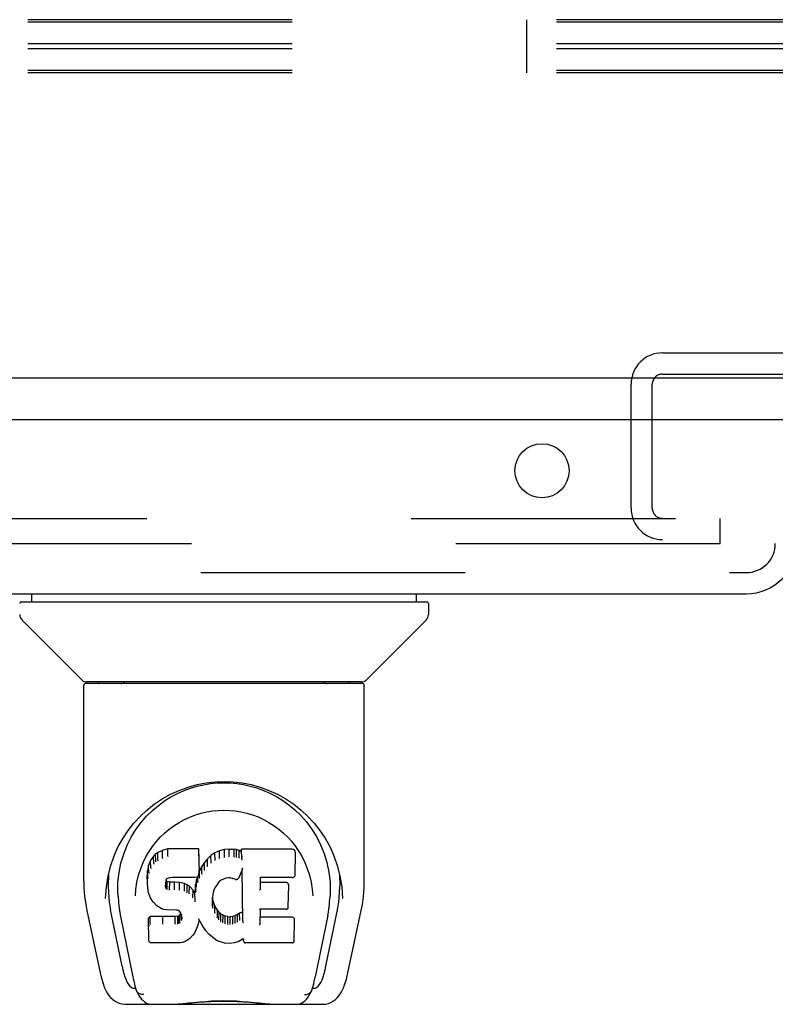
# Model space of a CAD drawing. Header units: inches. Extents: x 0 to 236, y 0 to 153.
# Tile 75 of 99: x 90.87 to 94.58, y 110.93 to 115.77. Entities that reach past the tile are written whole.
import ezdxf

# ---------------------------------------------------------------- set-up
doc = ezdxf.new("R2010")
doc.units = ezdxf.units.IN
doc.header["$LTSCALE"] = 12.986111
doc.header["$MEASUREMENT"] = 0
doc.linetypes.add('HIDDEN', pattern=[0.2, 0.1, -0.1])
doc.layers.get('0').update_dxf_attribs({"linetype": 'CONTINUOUS'})
doc.layers.add('DEFAULT_2', color=8, linetype='HIDDEN')
doc.layers.add('DOOR_3_ASSEMBLY', color=7, linetype='CONTINUOUS')

msp = doc.modelspace()

# ---------------------------------------------------------------- linework, layer by layer
at = {"color": 7, "linetype": 'Continuous'}
msp.add_line((174.8136, 114.0085), (56.9386, 114.0085), dxfattribs=at)
at = {"layer": 'DEFAULT_2', "color": 8, "linetype": 'HIDDEN'}
for p, q in [((136.3641, 115.7695), (56.9711, 115.7695)), ((136.3641, 115.7569), (56.9711, 115.7569)), ((93.3641, 115.5079), (93.3641, 115.7695)), ((136.3641, 115.6513), (56.9711, 115.6513)), ((136.3641, 115.6261), (56.9711, 115.6261)), ((136.3641, 115.5205), (56.9711, 115.5205)), ((136.3641, 115.5079), (56.9711, 115.5079)), ((94.0301, 114.1335), (97.2221, 114.1335)), ((94.0301, 114.0295), (97.2221, 114.0295)), ((93.8761, 113.371), (93.8761, 113.9795)), ((93.9801, 113.371), (93.9801, 113.9795)), ((59.0324, 113.321), (94.3136, 113.321)), ((94.3136, 113.196), (94.3136, 113.321)), ((94.3136, 113.196), (59.0324, 113.196))]:
    msp.add_line(p, q, dxfattribs=at)
for centre, radius, start, end in [((94.0301, 113.9795), 0.154, 90, 180), ((94.0301, 113.9795), 0.05, 90, 180), ((94.0301, 113.371), 0.154, 180, 270), ((94.0301, 113.371), 0.05, 180, 270)]:
    msp.add_arc(centre, radius, start, end, dxfattribs=at)
at = {"layer": 'DOOR_3_ASSEMBLY', "color": 3, "linetype": 'Continuous'}
for p, q in [((94.6686, 113.8045), (57.7711, 113.8045)), ((57.9976, 112.9505), (94.4421, 112.9505))]:
    msp.add_line(p, q, dxfattribs=at)
at = {"layer": 'DOOR_3_ASSEMBLY', "color": 8, "linetype": 'HIDDEN'}
msp.add_line((57.9976, 113.0545), (94.4421, 113.0545), dxfattribs=at)
at = {"layer": 'DOOR_3_ASSEMBLY', "color": 7, "linetype": 'Continuous'}
for p, q in [((90.9312, 112.9111), (90.9312, 112.9505)), ((92.821, 112.9111), (92.821, 112.9505)), ((90.8801, 112.9111), (92.8722, 112.9111)), ((92.8801, 112.9032), (92.8801, 112.8487)), ((91.1785, 112.526), (90.8837, 112.8208)), ((92.5738, 112.526), (92.8685, 112.8208)), ((92.5572, 112.5095), (91.195, 112.5095)), ((92.5529, 112.5174), (91.1994, 112.5174)), ((91.2613, 112.5174), (91.2591, 112.5134)), ((91.2591, 112.5135), (91.2591, 112.5135)), ((92.4931, 112.5134), (92.491, 112.5174)), ((92.4931, 112.5135), (92.4932, 112.5135)), ((91.1872, 111.5382), (91.1872, 112.5016)), ((92.5651, 111.5383), (92.5651, 112.5016)), ((91.4436, 111.7929), (91.4688, 111.8271)), ((91.5743, 111.6901), (91.5512, 111.6795)), ((91.6, 111.6983), (91.5743, 111.6901)), ((91.5745, 111.6534), (91.5743, 111.6901)), ((91.6001, 111.6615), (91.6, 111.6983)), ((91.7529, 111.6983), (91.6, 111.6983)), ((91.7524, 111.6634), (91.7529, 111.6983)), ((91.7542, 111.6435), (91.7529, 111.6983)), ((91.8541, 111.6891), (91.8316, 111.6791)), ((91.8777, 111.6945), (91.8541, 111.6891)), ((91.8543, 111.6524), (91.8541, 111.6891)), ((91.9012, 111.6968), (91.8777, 111.6945)), ((91.8778, 111.6577), (91.8777, 111.6945)), ((91.9012, 111.66), (91.9012, 111.6968)), ((91.9012, 111.6968), (91.9252, 111.6964)), ((91.9252, 111.6595), (91.9252, 111.6964)), ((91.9381, 111.6944), (91.9252, 111.6964)), ((91.9379, 111.6576), (91.9381, 111.6944)), ((91.951, 111.6902), (91.9381, 111.6944)), ((91.9507, 111.6535), (91.951, 111.6902)), ((91.963, 111.6822), (91.951, 111.6902)), ((91.9637, 111.6468), (91.9628, 111.6962)), ((92.2115, 111.6962), (91.9628, 111.6962)), ((92.2273, 111.7103), (92.2441, 111.6858)), ((91.5154, 111.6404), (91.5057, 111.6157)), ((91.5301, 111.6622), (91.5154, 111.6404)), ((91.5159, 111.6051), (91.5154, 111.6404)), ((91.5401, 111.6717), (91.5301, 111.6622)), ((91.5306, 111.6264), (91.5301, 111.6622)), ((91.5512, 111.6795), (91.5401, 111.6717)), ((91.5405, 111.6356), (91.5401, 111.6717)), ((91.5515, 111.643), (91.5512, 111.6795)), ((91.6002, 111.6615), (91.6004, 111.6601)), ((91.7536, 111.6092), (91.7542, 111.6435)), ((91.7948, 111.6484), (91.7797, 111.6307)), ((91.8119, 111.6648), (91.7948, 111.6484)), ((91.7953, 111.6125), (91.7948, 111.6484)), ((91.8316, 111.6791), (91.8119, 111.6648)), ((91.8123, 111.6287), (91.8119, 111.6648)), ((91.8319, 111.6427), (91.8316, 111.6791)), ((91.9013, 111.6586), (91.9012, 111.66)), ((91.925, 111.6582), (91.9252, 111.6595)), ((92.2257, 111.5712), (92.2276, 111.6798)), ((91.5006, 111.5907), (91.4992, 111.5658)), ((91.5057, 111.6157), (91.5006, 111.5907)), ((91.5012, 111.5562), (91.5006, 111.5907)), ((91.5063, 111.5809), (91.5057, 111.6157)), ((91.7552, 111.5907), (91.7519, 111.5822)), ((91.7536, 111.6092), (91.7522, 111.5849)), ((91.7663, 111.6114), (91.7552, 111.5907)), ((91.7558, 111.5555), (91.7552, 111.5907)), ((91.7797, 111.6307), (91.7663, 111.6114)), ((91.7669, 111.5759), (91.7663, 111.6114)), ((91.7801, 111.5949), (91.7797, 111.6307)), ((91.9646, 111.5962), (91.9486, 111.5564)), ((91.9689, 111.3437), (91.9645, 111.5961)), ((91.9649, 111.5971), (91.9648, 111.5968)), ((91.965, 111.5976), (91.9649, 111.5973)), ((91.9649, 111.5973), (91.9649, 111.5971)), ((91.9651, 111.5979), (91.965, 111.5976)), ((91.9653, 111.5989), (91.9651, 111.5982)), ((91.9651, 111.5982), (91.9651, 111.5979)), ((91.9655, 111.5999), (91.9653, 111.5989)), ((91.9658, 111.6014), (91.9655, 111.5999)), ((91.9661, 111.6028), (91.9658, 111.6014)), ((91.9663, 111.6043), (91.9661, 111.6028)), ((92.4327, 111.6162), (92.4457, 111.5652)), ((91.298, 111.5113), (91.3066, 111.5652)), ((91.3081, 111.5714), (91.3077, 111.5167)), ((91.4998, 111.5316), (91.4992, 111.5658)), ((91.5917, 111.5472), (91.5896, 111.5338)), ((91.5907, 111.5084), (91.5912, 111.5435)), ((91.5939, 111.5398), (91.5912, 111.5435)), ((91.5934, 111.5506), (91.5916, 111.5469)), ((91.5962, 111.5528), (91.5932, 111.5504)), ((91.5935, 111.5039), (91.5939, 111.5398)), ((91.5976, 111.5371), (91.5939, 111.5398)), ((91.6077, 111.5563), (91.5961, 111.5528)), ((91.6211, 111.5573), (91.6076, 111.5563)), ((91.621, 111.5579), (91.6211, 111.5573)), ((91.734, 111.5573), (91.6211, 111.5573)), ((91.734, 111.5573), (91.7339, 111.5579)), ((91.7459, 111.5584), (91.734, 111.5573)), ((91.7407, 111.5464), (91.7368, 111.5236)), ((91.7438, 111.5582), (91.7407, 111.5464)), ((91.7413, 111.5117), (91.7407, 111.5464)), ((91.7506, 111.5706), (91.7464, 111.5587)), ((91.7472, 111.5339), (91.7468, 111.5599)), ((91.7522, 111.5848), (91.7506, 111.5708)), ((91.7506, 111.5708), (91.7506, 111.5706)), ((91.7522, 111.5849), (91.7522, 111.5848)), ((91.8617, 111.5435), (91.8526, 111.5374)), ((91.8851, 111.5533), (91.8616, 111.5435)), ((91.896, 111.556), (91.8851, 111.5533)), ((91.907, 111.5559), (91.896, 111.556)), ((91.9185, 111.5532), (91.907, 111.5559)), ((91.9302, 111.5487), (91.9185, 111.5532)), ((92.0543, 111.5572), (92.0533, 111.4988)), ((92.2115, 111.5572), (92.0538, 111.5572)), ((92.4441, 111.5714), (92.4446, 111.5167)), ((91.2944, 111.4535), (91.298, 111.5113)), ((91.501, 111.5066), (91.4998, 111.5315)), ((91.4998, 111.5314), (91.4998, 111.5314)), ((91.501, 111.5066), (91.5011, 111.5064)), ((91.5056, 111.4819), (91.5011, 111.5065)), ((91.5896, 111.5339), (91.5888, 111.5197)), ((91.5892, 111.5136), (91.5895, 111.5319)), ((91.5973, 111.5007), (91.5976, 111.5371)), ((91.6091, 111.5338), (91.5976, 111.5371)), ((91.6088, 111.4956), (91.609, 111.497)), ((91.609, 111.497), (91.6091, 111.5338)), ((91.6321, 111.5346), (91.6091, 111.5338)), ((91.6321, 111.4977), (91.6321, 111.5346)), ((91.6571, 111.5333), (91.6321, 111.5346)), ((91.6321, 111.4964), (91.6321, 111.4977)), ((91.6568, 111.4951), (91.6571, 111.4964)), ((91.6571, 111.4964), (91.6571, 111.5333)), ((91.6822, 111.5277), (91.6571, 111.5333)), ((91.682, 111.491), (91.6822, 111.5277)), ((91.6948, 111.5221), (91.6822, 111.5277)), ((91.6944, 111.4855), (91.6948, 111.5221)), ((91.7058, 111.5142), (91.6948, 111.5221)), ((91.7054, 111.4779), (91.7058, 111.5142)), ((91.724, 111.496), (91.7058, 111.5142)), ((91.7235, 111.4603), (91.724, 111.496)), ((91.7332, 111.4815), (91.724, 111.496)), ((91.7368, 111.5236), (91.7332, 111.4815)), ((91.7374, 111.4891), (91.7368, 111.5236)), ((91.826, 111.4958), (91.8224, 111.4844)), ((91.8316, 111.5065), (91.826, 111.4956)), ((91.8455, 111.5287), (91.8315, 111.5064)), ((91.8528, 111.5375), (91.8455, 111.5286)), ((92.1806, 111.5336), (92.0539, 111.5336)), ((92.192, 111.4127), (92.1939, 111.5201)), ((92.3096, 111.4981), (92.3118, 111.4673)), ((91.2944, 111.4544), (91.2944, 111.4535)), ((91.3554, 111.4641), (91.3572, 111.4383)), ((91.4405, 111.4674), (91.4404, 111.4671)), ((91.5056, 111.4819), (91.5057, 111.4817)), ((91.5149, 111.4583), (91.5057, 111.4817)), ((91.5149, 111.4583), (91.515, 111.4581)), ((91.5288, 111.437), (91.515, 111.4581)), ((91.7336, 111.4452), (91.7332, 111.4815)), ((91.8189, 111.4589), (91.8178, 111.4327)), ((91.8187, 111.4203), (91.8193, 111.4548)), ((91.8225, 111.4846), (91.8189, 111.4588)), ((91.8193, 111.4548), (91.819, 111.4593)), ((91.822, 111.443), (91.8193, 111.4548)), ((91.8214, 111.4081), (91.822, 111.443)), ((91.8314, 111.419), (91.822, 111.443)), ((92.3118, 111.4671), (92.3118, 111.4673)), ((92.4578, 111.4535), (92.4578, 111.4544)), ((91.2023, 111.3946), (91.2674, 111.0892)), ((91.3756, 111.1212), (91.3191, 111.3981)), ((91.5288, 111.437), (91.5289, 111.4369)), ((91.5465, 111.4188), (91.5289, 111.4369)), ((91.5465, 111.4188), (91.5466, 111.4187)), ((91.5677, 111.4049), (91.5466, 111.4187)), ((91.5803, 111.4003), (91.5678, 111.4049)), ((91.5678, 111.4049), (91.5678, 111.4049)), ((91.5931, 111.3982), (91.5803, 111.4003)), ((91.6409, 111.3977), (91.5931, 111.3981)), ((91.6409, 111.3977), (91.641, 111.3983)), ((91.6474, 111.3971), (91.6409, 111.3977)), ((91.6527, 111.3953), (91.6474, 111.3971)), ((91.6573, 111.3918), (91.6526, 111.3954)), ((91.7351, 111.438), (91.7348, 111.439)), ((91.8308, 111.3837), (91.8314, 111.419)), ((91.8438, 111.3966), (91.8314, 111.419)), ((91.8433, 111.361), (91.8438, 111.3966)), ((91.8517, 111.3873), (91.8438, 111.3966)), ((92.0529, 111.4015), (92.0516, 111.3272)), ((92.1806, 111.4015), (92.0523, 111.4015)), ((92.3766, 111.1212), (92.4331, 111.3981)), ((92.4849, 111.0893), (92.55, 111.3946)), ((91.3658, 111.3737), (91.4278, 111.07)), ((91.5133, 111.3652), (91.5054, 111.3571)), ((91.5073, 111.2442), (91.5054, 111.3571)), ((91.5751, 111.3658), (91.5133, 111.3652)), ((91.5136, 111.3289), (91.5133, 111.3652)), ((91.6357, 111.3661), (91.5751, 111.3658)), ((91.5751, 111.3289), (91.5751, 111.3658)), ((91.6494, 111.3671), (91.6357, 111.3661)), ((91.6358, 111.3292), (91.6357, 111.3661)), ((91.6539, 111.3696), (91.6494, 111.3671)), ((91.6496, 111.3303), (91.6494, 111.3671)), ((91.6584, 111.374), (91.6539, 111.3696)), ((91.6542, 111.3334), (91.6539, 111.3696)), ((91.6613, 111.3871), (91.6572, 111.3919)), ((91.664, 111.3816), (91.6584, 111.374)), ((91.6589, 111.3379), (91.6584, 111.374)), ((91.6672, 111.3752), (91.6612, 111.3873)), ((91.6672, 111.3498), (91.6668, 111.3754)), ((91.6696, 111.3617), (91.6671, 111.3754)), ((91.6691, 111.3557), (91.6689, 111.3656)), ((91.7524, 111.3536), (91.7523, 111.3542)), ((91.7526, 111.353), (91.7524, 111.3536)), ((91.7527, 111.3525), (91.7526, 111.353)), ((91.7528, 111.352), (91.7527, 111.3525)), ((91.7529, 111.3516), (91.7528, 111.352)), ((91.7535, 111.3503), (91.7528, 111.3424)), ((91.7735, 111.3145), (91.7534, 111.3502)), ((91.8513, 111.3513), (91.8517, 111.3873)), ((91.8611, 111.3789), (91.8517, 111.3873)), ((91.8607, 111.3427), (91.8611, 111.3789)), ((91.8712, 111.372), (91.8611, 111.3789)), ((91.8709, 111.3356), (91.8712, 111.372)), ((91.8824, 111.3676), (91.8712, 111.372)), ((91.8822, 111.3309), (91.8824, 111.3676)), ((91.8946, 111.3654), (91.8824, 111.3676)), ((91.8945, 111.3286), (91.8946, 111.3654)), ((91.8946, 111.3654), (91.907, 111.3649)), ((91.919, 111.3667), (91.907, 111.3649)), ((91.907, 111.3281), (91.907, 111.3649)), ((91.931, 111.3706), (91.919, 111.3667)), ((91.9192, 111.3299), (91.919, 111.3667)), ((91.9423, 111.3758), (91.931, 111.3706)), ((91.9312, 111.3339), (91.931, 111.3706)), ((91.9527, 111.383), (91.9423, 111.3758)), ((91.9426, 111.3392), (91.9423, 111.3758)), ((91.9531, 111.3466), (91.9527, 111.383)), ((92.2122, 111.3621), (92.0522, 111.3621)), ((92.2207, 111.2452), (92.2225, 111.3515)), ((92.3858, 111.3707), (92.3244, 111.07)), ((91.5751, 111.3289), (91.5751, 111.3276)), ((91.6358, 111.3292), (91.6358, 111.3279)), ((91.7459, 111.3184), (91.7367, 111.2957)), ((91.7528, 111.3422), (91.7459, 111.3185)), ((91.7459, 111.3185), (91.7459, 111.3184)), ((91.7528, 111.3424), (91.7528, 111.3422)), ((91.7735, 111.3145), (91.7735, 111.3144)), ((91.7867, 111.2958), (91.7735, 111.3144)), ((91.8943, 111.3272), (91.8945, 111.3286)), ((91.9071, 111.3267), (91.907, 111.3281)), ((91.971, 111.3355), (91.9707, 111.3367)), ((91.7058, 111.2568), (91.6852, 111.2427)), ((91.7236, 111.274), (91.7059, 111.2569)), ((91.7059, 111.2569), (91.7059, 111.2568)), ((91.7237, 111.2741), (91.7236, 111.274)), ((91.7309, 111.2845), (91.7237, 111.2741)), ((91.731, 111.2846), (91.7309, 111.2845)), ((91.7367, 111.2956), (91.731, 111.2846)), ((91.7367, 111.2957), (91.7367, 111.2956)), ((91.7867, 111.2958), (91.7867, 111.2957)), ((91.8019, 111.2789), (91.7867, 111.2957)), ((91.8019, 111.2789), (91.802, 111.2789)), ((91.8189, 111.2638), (91.802, 111.2789)), ((91.8189, 111.2638), (91.819, 111.2638)), ((91.8372, 111.2499), (91.819, 111.2638)), ((91.8372, 111.2499), (91.8372, 111.2499)), ((91.8476, 111.2446), (91.8372, 111.2499)), ((91.9673, 111.2539), (91.9486, 111.2427)), ((91.973, 111.2539), (91.9672, 111.2539)), ((91.9726, 111.2452), (91.9724, 111.2539)), ((91.5145, 111.2369), (91.5076, 111.2436)), ((91.5145, 111.2368), (91.5147, 111.2368)), ((91.6605, 111.2368), (91.5147, 111.2368)), ((91.6731, 111.2384), (91.6605, 111.2368)), ((91.6851, 111.2427), (91.6731, 111.2384)), ((91.6852, 111.2427), (91.6851, 111.2427)), ((91.8476, 111.2446), (91.8476, 111.2445)), ((91.8586, 111.2408), (91.8476, 111.2445)), ((91.8808, 111.2352), (91.8586, 111.2408)), ((91.9035, 111.2326), (91.8808, 111.2352)), ((91.9265, 111.2358), (91.9035, 111.2326)), ((91.9035, 111.2332), (91.9035, 111.2326)), ((91.9485, 111.2427), (91.9265, 111.2358)), ((91.9485, 111.2427), (91.9486, 111.2427)), ((92.2122, 111.2368), (91.9811, 111.2368)), ((91.4346, 111.0135), (91.4415, 111.0135)), ((91.4415, 111.0135), (91.4442, 111.0049)), ((92.3081, 111.0049), (92.3107, 111.0135)), ((92.3107, 111.0135), (92.3177, 111.0135)), ((91.4454, 111.0016), (91.4442, 111.0049)), ((92.3068, 111.0016), (92.3081, 111.0049)), ((91.3914, 110.9347), (92.3609, 110.9347)), ((91.6056, 110.9347), (91.6294, 110.9353)), ((91.6537, 110.9347), (91.6518, 110.9366)), ((92.0986, 110.9347), (92.1005, 110.9366))]:
    msp.add_line(p, q, dxfattribs=at)
for points in [[(91.2582, 112.5122), (91.2575, 112.5114), (91.2572, 112.5107), (91.2569, 112.5101), (91.2567, 112.5097), (91.2571, 112.5095)], [(91.2591, 112.5135), (91.2585, 112.5125), (91.2582, 112.5122)], [(92.494, 112.5122), (92.4938, 112.5126), (92.4931, 112.5135)], [(92.4952, 112.5095), (92.4955, 112.5097), (92.4954, 112.5101), (92.4951, 112.5107), (92.4947, 112.5113), (92.494, 112.5122)], [(91.3066, 111.5652), (91.3196, 111.6162), (91.3365, 111.6642), (91.3567, 111.7089), (91.3798, 111.7502), (91.4054, 111.7886), (91.4335, 111.8243), (91.4642, 111.8576), (91.4977, 111.8886), (91.5337, 111.9172), (91.5725, 111.9431), (91.6133, 111.9659), (91.6558, 111.9853), (91.6995, 112.0012), (91.7436, 112.0133), (91.788, 112.0219), (91.8322, 112.027), (91.8763, 112.0286), (91.9205, 112.0269), (91.9646, 112.0219), (92.009, 112.0133), (92.0531, 112.0011), (92.0967, 111.9852), (92.1392, 111.9658), (92.18, 111.9429), (92.2187, 111.9171), (92.2547, 111.8885), (92.2882, 111.8575), (92.3189, 111.8242), (92.347, 111.7885), (92.3726, 111.7501), (92.3956, 111.7088), (92.4158, 111.6641), (92.4327, 111.6162)], [(91.712, 111.9962), (91.7445, 112.0058), (91.7772, 112.0132), (91.8098, 112.0184), (91.8424, 112.0216), (91.875, 112.0227), (91.9075, 112.0217), (91.94, 112.0188), (91.9725, 112.0137), (92.005, 112.0065)], [(91.6156, 111.953), (91.6474, 111.9699), (91.6796, 111.9843), (91.712, 111.9962)], [(92.005, 112.0065), (92.0374, 111.9971), (92.0697, 111.9854), (92.1017, 111.9714)], [(91.5242, 111.8862), (91.5537, 111.9112), (91.5843, 111.9335), (91.6156, 111.953)], [(92.1017, 111.9714), (92.1333, 111.9549), (92.1645, 111.9358), (92.1951, 111.9139), (92.2248, 111.8891), (92.2535, 111.8613), (92.2808, 111.8305), (92.3063, 111.7963), (92.3297, 111.759), (92.3505, 111.7184), (92.3681, 111.6753), (92.3818, 111.6303), (92.3915, 111.5839), (92.3969, 111.5365)], [(91.4688, 111.8271), (91.4958, 111.8582), (91.5242, 111.8862)], [(91.508, 111.6854), (91.5248, 111.71), (91.543, 111.7332), (91.5627, 111.7549), (91.5837, 111.7753), (91.6061, 111.7942), (91.63, 111.8118), (91.6552, 111.8278), (91.6814, 111.842), (91.7083, 111.8543), (91.736, 111.8648), (91.7642, 111.8733), (91.7921, 111.8797), (91.82, 111.8843), (91.848, 111.887), (91.8759, 111.8879), (91.9036, 111.8871), (91.9314, 111.8844), (91.9595, 111.8799), (91.9876, 111.8734), (92.0156, 111.865), (92.0434, 111.8545), (92.0708, 111.842), (92.097, 111.8278), (92.122, 111.8119), (92.1459, 111.7944), (92.1684, 111.7754), (92.1895, 111.755), (92.2091, 111.7334), (92.2273, 111.7103)], [(91.3554, 111.4641), (91.3543, 111.488), (91.3552, 111.5348), (91.3604, 111.5814), (91.3699, 111.6278), (91.3833, 111.6727), (91.4004, 111.7155), (91.4206, 111.7557), (91.4436, 111.7929)], [(91.4789, 111.6316), (91.4927, 111.6594), (91.508, 111.6854)], [(92.2441, 111.6858), (92.2595, 111.6596), (92.2733, 111.6318)], [(91.5515, 111.6429), (91.5516, 111.6427), (91.5517, 111.6424), (91.5519, 111.6422), (91.552, 111.642), (91.5522, 111.6418), (91.5524, 111.6416)], [(91.5745, 111.6534), (91.5746, 111.6531), (91.5747, 111.6529), (91.5748, 111.6526), (91.575, 111.6524), (91.5751, 111.6522), (91.5752, 111.652)], [(91.7518, 111.6615), (91.7516, 111.6612), (91.7514, 111.661), (91.7512, 111.6607), (91.7509, 111.6605), (91.7507, 111.6603), (91.7504, 111.6601)], [(91.8329, 111.6413), (91.8326, 111.6415), (91.8324, 111.6417), (91.8323, 111.6419), (91.8322, 111.6421), (91.832, 111.6424), (91.8319, 111.6427)], [(91.8549, 111.651), (91.8547, 111.6512), (91.8546, 111.6514), (91.8545, 111.6517), (91.8544, 111.6519), (91.8543, 111.6521), (91.8542, 111.6524)], [(91.8781, 111.6563), (91.878, 111.6565), (91.878, 111.6567), (91.8779, 111.6569), (91.8779, 111.6572), (91.8778, 111.6574), (91.8778, 111.6577)], [(91.9375, 111.6562), (91.9376, 111.6564), (91.9376, 111.6566), (91.9377, 111.6569), (91.9378, 111.6571), (91.9379, 111.6573), (91.9379, 111.6576)], [(91.9498, 111.6522), (91.95, 111.6524), (91.9501, 111.6526), (91.9503, 111.6528), (91.9504, 111.653), (91.9505, 111.6532), (91.9506, 111.6535)], [(91.9654, 111.658), (91.9652, 111.6582), (91.9649, 111.6584), (91.9647, 111.6587), (91.9644, 111.6589), (91.9642, 111.6591), (91.964, 111.6594)], [(91.9657, 111.6417), (91.9654, 111.6422), (91.9651, 111.6427), (91.9648, 111.6433), (91.9645, 111.6438), (91.9643, 111.6443), (91.9641, 111.6449)], [(91.4481, 111.5348), (91.4563, 111.5695), (91.4667, 111.6018), (91.4789, 111.6316)], [(91.516, 111.6048), (91.5162, 111.6045), (91.5164, 111.6043), (91.5167, 111.604), (91.517, 111.6038), (91.5173, 111.6037), (91.5177, 111.6036)], [(91.5307, 111.6262), (91.5308, 111.6259), (91.531, 111.6257), (91.5313, 111.6254), (91.5315, 111.6252), (91.5318, 111.6251), (91.5321, 111.6249)], [(91.5405, 111.6354), (91.5406, 111.6352), (91.5408, 111.635), (91.5409, 111.6348), (91.5411, 111.6346), (91.5414, 111.6343), (91.5417, 111.6341)], [(91.7536, 111.6092), (91.7535, 111.6089), (91.7533, 111.6086), (91.7529, 111.6083), (91.7525, 111.6081), (91.7521, 111.6079), (91.7516, 111.6079)], [(91.7817, 111.5935), (91.7814, 111.5936), (91.7811, 111.5938), (91.7808, 111.594), (91.7806, 111.5943), (91.7803, 111.5946), (91.7801, 111.5949)], [(91.7967, 111.6111), (91.7964, 111.6112), (91.7962, 111.6114), (91.7959, 111.6116), (91.7957, 111.6118), (91.7955, 111.6121), (91.7953, 111.6125)], [(91.8136, 111.6272), (91.8133, 111.6274), (91.813, 111.6276), (91.8128, 111.6278), (91.8127, 111.6281), (91.8125, 111.6283), (91.8123, 111.6286)], [(91.9647, 111.5964), (91.9647, 111.5963), (91.9646, 111.5962), (91.9646, 111.5961)], [(91.9648, 111.5968), (91.9648, 111.5967), (91.9647, 111.5964)], [(92.2733, 111.6318), (92.2854, 111.602), (92.2959, 111.5696), (92.3041, 111.5349), (92.3096, 111.4981)], [(91.5013, 111.556), (91.5014, 111.5557), (91.5016, 111.5554), (91.5019, 111.5551), (91.5023, 111.5549), (91.5027, 111.5548), (91.5032, 111.5547)], [(91.5063, 111.5806), (91.5065, 111.5803), (91.5067, 111.5801), (91.507, 111.5798), (91.5074, 111.5796), (91.5077, 111.5795), (91.5082, 111.5794)], [(91.5897, 111.5462), (91.5903, 111.5462), (91.5908, 111.5463), (91.5911, 111.5464), (91.5914, 111.5467), (91.5916, 111.5469)], [(91.5918, 111.5503), (91.5923, 111.5502), (91.5928, 111.5502), (91.5932, 111.5503), (91.5932, 111.5504)], [(91.5952, 111.5532), (91.5955, 111.5529), (91.5958, 111.5528), (91.596, 111.5528), (91.5961, 111.5528)], [(91.6073, 111.5568), (91.6074, 111.5565), (91.6075, 111.5563), (91.6076, 111.5563)], [(91.746, 111.5584), (91.7458, 111.5584), (91.7455, 111.5584), (91.7452, 111.5586), (91.7448, 111.5588)], [(91.7464, 111.5587), (91.7463, 111.5585), (91.7461, 111.5584), (91.746, 111.5584)], [(91.7506, 111.5706), (91.7504, 111.5703), (91.7501, 111.57), (91.7497, 111.5698), (91.7492, 111.5697), (91.7487, 111.5697)], [(91.7522, 111.5848), (91.7521, 111.5846), (91.7519, 111.5843), (91.7516, 111.584), (91.7512, 111.5838), (91.7507, 111.5837), (91.7502, 111.5836)], [(91.7576, 111.554), (91.7572, 111.5541), (91.7568, 111.5543), (91.7565, 111.5545), (91.7562, 111.5547), (91.756, 111.555), (91.7558, 111.5554)], [(91.7685, 111.5744), (91.7682, 111.5746), (91.7679, 111.5747), (91.7676, 111.575), (91.7673, 111.5752), (91.767, 111.5755), (91.7668, 111.5759)], [(91.8616, 111.5435), (91.8613, 111.5435), (91.861, 111.5436), (91.8607, 111.5439)], [(91.8851, 111.5533), (91.885, 111.5533), (91.8847, 111.5534), (91.8845, 111.5538)], [(91.896, 111.556), (91.8959, 111.5561), (91.8959, 111.5562), (91.8958, 111.5566)], [(91.907, 111.5559), (91.907, 111.5559), (91.9071, 111.5561), (91.9072, 111.5564)], [(91.9185, 111.5532), (91.9186, 111.5532), (91.9189, 111.5534), (91.9191, 111.5537)], [(91.9302, 111.5487), (91.9305, 111.5485), (91.9325, 111.5479), (91.9346, 111.5476), (91.9367, 111.5476), (91.9389, 111.548), (91.9409, 111.5486), (91.9429, 111.5496), (91.9446, 111.5509), (91.9461, 111.5523), (91.9474, 111.554), (91.9484, 111.5559), (91.9486, 111.5564)], [(91.931, 111.5491), (91.9307, 111.5488), (91.9304, 111.5487), (91.9302, 111.5487)], [(92.0524, 111.5578), (92.0526, 111.5576), (92.0529, 111.5575), (92.0531, 111.5574), (92.0534, 111.5573), (92.0536, 111.5573), (92.0538, 111.5572)], [(92.2115, 111.5572), (92.2127, 111.5573), (92.215, 111.5577), (92.2171, 111.5584), (92.2192, 111.5595), (92.221, 111.5608), (92.2226, 111.5626), (92.224, 111.5646), (92.225, 111.5669), (92.2256, 111.5694), (92.2257, 111.5712)], [(92.4457, 111.5652), (92.4543, 111.5112), (92.4578, 111.4535)], [(91.1872, 111.5383), (91.188, 111.5049), (91.1911, 111.465), (91.1965, 111.4253), (91.2023, 111.3946)], [(91.3077, 111.5168), (91.3084, 111.4823), (91.3124, 111.4383), (91.3191, 111.3981)], [(91.4404, 111.4674), (91.4426, 111.4979), (91.4481, 111.5348)], [(91.4998, 111.5314), (91.4999, 111.5311), (91.5001, 111.5308), (91.5004, 111.5305), (91.5008, 111.5303), (91.5013, 111.5302), (91.5018, 111.5301)], [(91.5011, 111.5064), (91.5011, 111.5063), (91.5013, 111.506), (91.5016, 111.5057), (91.502, 111.5055), (91.5025, 111.5054), (91.503, 111.5054)], [(91.5868, 111.5184), (91.5873, 111.5185), (91.5877, 111.5186), (91.5881, 111.5188), (91.5885, 111.5191), (91.5887, 111.5194), (91.5888, 111.5197)], [(91.5873, 111.512), (91.5877, 111.5121), (91.5881, 111.5122), (91.5885, 111.5124), (91.5888, 111.5127), (91.589, 111.513), (91.5892, 111.5133)], [(91.5877, 111.5326), (91.5882, 111.5327), (91.5887, 111.5328), (91.5891, 111.533), (91.5894, 111.5333), (91.5896, 111.5336), (91.5896, 111.5338)], [(91.5889, 111.5067), (91.5892, 111.5068), (91.5896, 111.507), (91.5899, 111.5071), (91.5902, 111.5074), (91.5904, 111.5076), (91.5906, 111.5079)], [(91.5921, 111.5023), (91.5923, 111.5025), (91.5926, 111.5026), (91.5928, 111.5028), (91.593, 111.5031), (91.5932, 111.5033), (91.5934, 111.5035)], [(91.5964, 111.4991), (91.5966, 111.4993), (91.5967, 111.4995), (91.5969, 111.4997), (91.597, 111.4999), (91.5971, 111.5001), (91.5973, 111.5004)], [(91.6814, 111.4896), (91.6816, 111.4899), (91.6817, 111.4901), (91.6818, 111.4903), (91.6819, 111.4905), (91.682, 111.4907), (91.682, 111.491)], [(91.7432, 111.5102), (91.7428, 111.5103), (91.7423, 111.5104), (91.742, 111.5106), (91.7417, 111.5109), (91.7414, 111.5112), (91.7413, 111.5116)], [(91.7491, 111.5324), (91.7487, 111.5325), (91.7483, 111.5327), (91.748, 111.5329), (91.7477, 111.5331), (91.7474, 111.5335), (91.7472, 111.5338)], [(91.826, 111.4956), (91.8259, 111.4956), (91.8257, 111.4953), (91.8252, 111.4951), (91.8247, 111.495), (91.8242, 111.4951)], [(91.8315, 111.5064), (91.8313, 111.5062), (91.8309, 111.506), (91.8304, 111.506), (91.8298, 111.5061)], [(91.8455, 111.5286), (91.8454, 111.5285), (91.8451, 111.5283), (91.8447, 111.5283), (91.8443, 111.5283), (91.8439, 111.5284)], [(91.8527, 111.5374), (91.8525, 111.5373), (91.8522, 111.5373), (91.8518, 111.5374), (91.8514, 111.5375)], [(92.0513, 111.4954), (92.0516, 111.4956), (92.0518, 111.4958), (92.0521, 111.4961), (92.0523, 111.4963), (92.0525, 111.4966), (92.0527, 111.4968)], [(92.3969, 111.5365), (92.398, 111.4889), (92.3969, 111.4641)], [(92.4331, 111.3981), (92.4398, 111.438), (92.4438, 111.4821), (92.4446, 111.5169)], [(92.55, 111.3946), (92.5557, 111.4246), (92.5611, 111.4644), (92.5643, 111.5044), (92.5651, 111.5383)], [(91.5057, 111.4817), (91.5058, 111.4815), (91.5061, 111.4812), (91.5065, 111.481), (91.507, 111.4809), (91.5075, 111.4809)], [(91.515, 111.4581), (91.5152, 111.4579), (91.5156, 111.4577), (91.5161, 111.4576), (91.5167, 111.4577)], [(91.6935, 111.4842), (91.6937, 111.4844), (91.6939, 111.4847), (91.6941, 111.4849), (91.6942, 111.485), (91.6943, 111.4853), (91.6944, 111.4855)], [(91.7042, 111.4766), (91.7044, 111.4767), (91.7046, 111.4769), (91.7048, 111.4771), (91.705, 111.4774), (91.7052, 111.4776), (91.7054, 111.4779)], [(91.722, 111.4587), (91.7223, 111.4589), (91.7226, 111.459), (91.7228, 111.4592), (91.7231, 111.4595), (91.7233, 111.4597), (91.7234, 111.46)], [(91.7348, 111.439), (91.7343, 111.4411), (91.7341, 111.4422), (91.7339, 111.4432), (91.7337, 111.4441)], [(91.7393, 111.4877), (91.7389, 111.4877), (91.7385, 111.4879), (91.7381, 111.4881), (91.7378, 111.4884), (91.7375, 111.4887), (91.7374, 111.4891)], [(91.8189, 111.4587), (91.8189, 111.4586), (91.8187, 111.4583), (91.8183, 111.458), (91.8179, 111.4578), (91.8175, 111.4577), (91.817, 111.4576)], [(91.8224, 111.4844), (91.8223, 111.4841), (91.822, 111.4838), (91.8216, 111.4836), (91.8211, 111.4835), (91.8205, 111.4836)], [(92.3859, 111.3708), (92.3865, 111.374), (92.3871, 111.3769), (92.3876, 111.3797), (92.3881, 111.3825), (92.3886, 111.3853), (92.3891, 111.3882), (92.3896, 111.3913), (92.3901, 111.3944), (92.3906, 111.3977), (92.3911, 111.401), (92.3916, 111.4043), (92.392, 111.4077), (92.3925, 111.4112), (92.3929, 111.4147), (92.3933, 111.4183), (92.3937, 111.422), (92.394, 111.4258), (92.3944, 111.4296), (92.3947, 111.4335), (92.395, 111.4375), (92.3969, 111.4641)], [(91.3572, 111.4384), (91.359, 111.4185), (91.3621, 111.3947), (91.3658, 111.3737)], [(91.5289, 111.4369), (91.5289, 111.4368), (91.5292, 111.4367), (91.5295, 111.4366), (91.5299, 111.4366), (91.5304, 111.4368)], [(91.5466, 111.4187), (91.5467, 111.4186), (91.547, 111.4186), (91.5474, 111.4187), (91.5478, 111.4189)], [(91.5678, 111.4049), (91.5681, 111.4049), (91.5683, 111.405), (91.5687, 111.4053)], [(91.5803, 111.4003), (91.5804, 111.4003), (91.5806, 111.4005), (91.5808, 111.4008)], [(91.5931, 111.3981), (91.5932, 111.3982), (91.5932, 111.3984), (91.5933, 111.3987)], [(91.6474, 111.3971), (91.6475, 111.3971), (91.6476, 111.3973), (91.6478, 111.3976)], [(91.6527, 111.3953), (91.6529, 111.3953), (91.6532, 111.3954), (91.6535, 111.3957)], [(91.8177, 111.4326), (91.8176, 111.4323), (91.8174, 111.4319), (91.8171, 111.4317), (91.8167, 111.4315), (91.8163, 111.4313), (91.8158, 111.4313)], [(91.8187, 111.4201), (91.8186, 111.4198), (91.8184, 111.4195), (91.8181, 111.4192), (91.8177, 111.419), (91.8173, 111.4189), (91.8168, 111.4188)], [(91.8214, 111.4079), (91.8212, 111.4076), (91.821, 111.4073), (91.8207, 111.4071), (91.8203, 111.4068), (91.8199, 111.4067), (91.8195, 111.4066)], [(92.0509, 111.4021), (92.0512, 111.4019), (92.0514, 111.4017), (92.0517, 111.4016), (92.0519, 111.4015), (92.0521, 111.4015), (92.0523, 111.4015)], [(92.1806, 111.4015), (92.1821, 111.4016), (92.1839, 111.402), (92.1855, 111.4026), (92.187, 111.4035), (92.1884, 111.4046), (92.1896, 111.4059), (92.1906, 111.4073), (92.1913, 111.409), (92.1918, 111.4108), (92.192, 111.4127)], [(91.6573, 111.3919), (91.6574, 111.3918), (91.6578, 111.3917), (91.6581, 111.3918), (91.6586, 111.3919)], [(91.6613, 111.3871), (91.6614, 111.387), (91.6618, 111.3868), (91.6623, 111.3868), (91.6629, 111.3869)], [(91.6672, 111.3752), (91.6673, 111.375), (91.6676, 111.3748), (91.668, 111.3746), (91.6685, 111.3745), (91.6691, 111.3745)], [(91.6673, 111.3494), (91.6674, 111.3491), (91.6677, 111.3489), (91.6679, 111.3486), (91.6682, 111.3484), (91.6686, 111.3483), (91.6689, 111.3482)], [(91.6691, 111.3553), (91.6693, 111.355), (91.6695, 111.3547), (91.6698, 111.3545), (91.6702, 111.3543), (91.6706, 111.3541), (91.671, 111.3541)], [(91.6696, 111.3617), (91.6697, 111.3615), (91.6699, 111.3612), (91.6702, 111.3609), (91.6706, 111.3607), (91.671, 111.3606), (91.6715, 111.3606)], [(91.7523, 111.3542), (91.7521, 111.3549), (91.752, 111.3552)], [(91.7532, 111.3506), (91.7532, 111.3507), (91.7532, 111.3508), (91.7531, 111.351), (91.7531, 111.3511), (91.753, 111.3512), (91.753, 111.3514), (91.7529, 111.3516)], [(91.7534, 111.3502), (91.7534, 111.3503), (91.7533, 111.3504), (91.7533, 111.3505), (91.7532, 111.3506)], [(91.8308, 111.3835), (91.8306, 111.3833), (91.8304, 111.383), (91.8301, 111.3827), (91.8298, 111.3825), (91.8294, 111.3824), (91.8291, 111.3822)], [(91.8417, 111.3595), (91.842, 111.3597), (91.8423, 111.3598), (91.8426, 111.36), (91.8429, 111.3603), (91.8431, 111.3605), (91.8432, 111.3608)], [(91.8499, 111.3499), (91.8501, 111.35), (91.8504, 111.3502), (91.8506, 111.3504), (91.8509, 111.3506), (91.8511, 111.3509), (91.8513, 111.3513)], [(91.9682, 111.3801), (91.9676, 111.381), (91.9669, 111.3818), (91.9662, 111.3825), (91.9655, 111.3831), (91.9647, 111.3836), (91.9639, 111.384), (91.9631, 111.3843), (91.9623, 111.3846), (91.9615, 111.3848), (91.9607, 111.385), (91.9599, 111.3851), (91.9592, 111.3851)], [(91.5063, 111.3215), (91.5064, 111.3212), (91.5067, 111.321), (91.507, 111.3208), (91.5073, 111.3206), (91.5076, 111.3205), (91.508, 111.3204)], [(91.5137, 111.3283), (91.5138, 111.3281), (91.5139, 111.3279), (91.514, 111.3276), (91.5141, 111.3274), (91.5143, 111.3272), (91.5144, 111.327)], [(91.6495, 111.3305), (91.6496, 111.3302), (91.6497, 111.3298), (91.6498, 111.3296), (91.6499, 111.3294), (91.65, 111.3292), (91.6501, 111.329)], [(91.6543, 111.3331), (91.6545, 111.3329), (91.6546, 111.3326), (91.6548, 111.3324), (91.655, 111.3322), (91.6552, 111.332), (91.6554, 111.3319)], [(91.6588, 111.3381), (91.659, 111.3378), (91.6593, 111.3374), (91.6595, 111.3372), (91.6598, 111.337), (91.66, 111.3368), (91.6603, 111.3367)], [(91.7459, 111.3184), (91.7458, 111.3182), (91.7455, 111.3179), (91.7451, 111.3177), (91.7446, 111.3176), (91.7441, 111.3177)], [(91.7528, 111.3422), (91.7527, 111.3422), (91.7526, 111.3418), (91.7522, 111.3416), (91.7518, 111.3414), (91.7514, 111.3413), (91.7508, 111.3413)], [(91.7735, 111.3144), (91.7737, 111.3142), (91.7741, 111.314), (91.7746, 111.314), (91.7752, 111.3141)], [(91.8595, 111.3413), (91.8598, 111.3415), (91.86, 111.3417), (91.8602, 111.3419), (91.8604, 111.3421), (91.8605, 111.3424), (91.8607, 111.3427)], [(91.87, 111.3341), (91.8703, 111.3343), (91.8704, 111.3346), (91.8706, 111.3348), (91.8707, 111.335), (91.8708, 111.3352), (91.871, 111.3356)], [(91.8817, 111.3294), (91.8818, 111.3297), (91.8819, 111.3299), (91.882, 111.3301), (91.8821, 111.3303), (91.8821, 111.3306), (91.8822, 111.3309)], [(91.9196, 111.3286), (91.9196, 111.3288), (91.9195, 111.329), (91.9194, 111.3292), (91.9193, 111.3294), (91.9193, 111.3297), (91.9192, 111.3299)], [(91.9319, 111.3326), (91.9318, 111.3327), (91.9317, 111.3329), (91.9316, 111.3332), (91.9314, 111.3334), (91.9313, 111.3336), (91.9312, 111.3339)], [(91.9436, 111.3379), (91.9433, 111.3382), (91.9432, 111.3384), (91.943, 111.3386), (91.9429, 111.3388), (91.9428, 111.339), (91.9426, 111.3392)], [(91.9707, 111.3367), (91.97, 111.339), (91.9697, 111.3402), (91.9691, 111.3423)], [(92.0496, 111.3239), (92.0498, 111.3241), (92.0501, 111.3243), (92.0503, 111.3245), (92.0506, 111.3247), (92.0508, 111.325), (92.051, 111.3252)], [(91.7059, 111.2568), (91.7057, 111.2567), (91.7054, 111.2567), (91.7051, 111.2568), (91.7046, 111.257)], [(91.7236, 111.274), (91.7236, 111.274), (91.7233, 111.2738), (91.723, 111.2738), (91.7226, 111.2738), (91.7222, 111.2739)], [(91.7309, 111.2845), (91.7307, 111.2843), (91.7304, 111.2841), (91.7298, 111.2841), (91.7293, 111.2842)], [(91.7367, 111.2956), (91.7364, 111.2953), (91.736, 111.2951), (91.7355, 111.295), (91.7349, 111.2951)], [(91.7867, 111.2957), (91.7868, 111.2956), (91.7871, 111.2955), (91.7874, 111.2954), (91.7878, 111.2955), (91.7882, 111.2956)], [(91.802, 111.2789), (91.8021, 111.2787), (91.8025, 111.2787), (91.8029, 111.2787), (91.8033, 111.2789)], [(91.819, 111.2638), (91.8192, 111.2637), (91.8195, 111.2636), (91.8198, 111.2637), (91.8202, 111.2639)], [(91.8372, 111.2499), (91.8373, 111.2498), (91.8375, 111.2498), (91.8379, 111.2499), (91.8382, 111.2502)], [(91.9667, 111.2545), (91.9668, 111.2543), (91.9669, 111.2541), (91.967, 111.254), (91.9671, 111.2539), (91.9672, 111.2539), (91.9672, 111.2539)], [(91.9743, 111.2545), (91.9741, 111.2543), (91.9738, 111.2541), (91.9736, 111.254), (91.9734, 111.2539), (91.9731, 111.2539), (91.973, 111.2539)], [(91.5073, 111.2442), (91.5074, 111.2439), (91.5076, 111.2436)], [(91.5076, 111.2436), (91.5079, 111.2434), (91.5083, 111.2433), (91.5088, 111.2432), (91.5093, 111.2433)], [(91.5147, 111.2368), (91.5148, 111.2368), (91.5149, 111.2368), (91.515, 111.2369), (91.5151, 111.237), (91.5152, 111.2372), (91.5154, 111.2374)], [(91.6605, 111.2368), (91.6604, 111.2368), (91.6604, 111.2368), (91.6604, 111.2369), (91.6604, 111.237), (91.6604, 111.2372), (91.6603, 111.2374)], [(91.6731, 111.2384), (91.673, 111.2385), (91.6728, 111.2386), (91.6726, 111.239)], [(91.6851, 111.2427), (91.6849, 111.2427), (91.6846, 111.2428), (91.6843, 111.2431)], [(91.8476, 111.2445), (91.8478, 111.2445), (91.8481, 111.2447), (91.8484, 111.245)], [(91.8586, 111.2408), (91.8587, 111.2408), (91.8589, 111.241), (91.8591, 111.2413)], [(91.8808, 111.2352), (91.8809, 111.2352), (91.881, 111.2354), (91.8812, 111.2357)], [(91.9261, 111.2364), (91.9262, 111.236), (91.9264, 111.2359), (91.9265, 111.2358)], [(91.9478, 111.2431), (91.9481, 111.2428), (91.9483, 111.2427), (91.9485, 111.2427)], [(91.9726, 111.2452), (91.9728, 111.2432), (91.9735, 111.2414), (91.9745, 111.2399), (91.9757, 111.2387), (91.9771, 111.2377), (91.9787, 111.2371), (91.9803, 111.2368), (91.9811, 111.2368)], [(92.2122, 111.2368), (92.2132, 111.2368), (92.2148, 111.2372), (92.2163, 111.2378), (92.2176, 111.2388), (92.2188, 111.24), (92.2198, 111.2415), (92.2204, 111.2433), (92.2207, 111.2452)], [(91.3756, 111.1212), (91.3793, 111.1045), (91.384, 111.0863), (91.3891, 111.0697), (91.3947, 111.0549), (91.4006, 111.0421), (91.407, 111.0316), (91.414, 111.0232), (91.4213, 111.0174), (91.4287, 111.0142), (91.4346, 111.0135)], [(92.3177, 111.0135), (92.3237, 111.0142), (92.331, 111.0174), (92.3384, 111.0232), (92.3453, 111.0317), (92.3517, 111.0423), (92.3576, 111.0551), (92.3632, 111.0699), (92.3683, 111.0865), (92.373, 111.1047), (92.3766, 111.1212)], [(91.2674, 111.0893), (91.2703, 111.0762), (91.2751, 111.0576), (91.28, 111.041), (91.2853, 111.026), (91.2909, 111.0124), (91.2968, 111), (91.3034, 110.9886), (91.3106, 110.9781), (91.3187, 110.9684), (91.3278, 110.9595), (91.338, 110.9515), (91.3494, 110.9449), (91.3617, 110.9397), (91.3747, 110.9363)], [(91.4278, 111.07), (91.43, 111.0599), (91.4327, 111.0476), (91.4356, 111.0357), (91.4385, 111.0242), (91.4415, 111.0135)], [(92.3107, 111.0135), (92.3138, 111.0244), (92.3167, 111.0359), (92.3196, 111.0478), (92.3223, 111.0602), (92.3244, 111.07)], [(92.3768, 110.9362), (92.3898, 110.9395), (92.4022, 110.9445), (92.4136, 110.9511), (92.424, 110.959), (92.4332, 110.9679), (92.4413, 110.9776), (92.4486, 110.9882), (92.4552, 110.9996), (92.4612, 111.012), (92.4668, 111.0256), (92.4721, 111.0407), (92.4772, 111.0574), (92.4819, 111.0761), (92.4849, 111.0893)], [(91.4454, 111.0016), (91.4509, 110.9903), (91.4575, 110.9786), (91.4641, 110.9687), (91.4709, 110.9601), (91.4781, 110.9527), (91.4859, 110.9463), (91.4946, 110.9411), (91.504, 110.9373), (91.5137, 110.9352), (91.5206, 110.9347)], [(91.4815, 110.9828), (91.4764, 110.9827), (91.4714, 110.9831), (91.4666, 110.9842), (91.4621, 110.9858), (91.4579, 110.9879), (91.4541, 110.9906), (91.4507, 110.9937), (91.4479, 110.9972), (91.4457, 111.001), (91.4454, 111.0016)], [(92.2316, 110.9347), (92.2388, 110.9352), (92.2485, 110.9374), (92.2578, 110.9412), (92.2665, 110.9464), (92.2743, 110.9528), (92.2815, 110.9602), (92.2883, 110.9688), (92.2949, 110.9788), (92.3014, 110.9905), (92.3068, 111.0016)], [(92.2708, 110.9828), (92.2758, 110.9827), (92.2808, 110.9831), (92.2856, 110.9842), (92.2902, 110.9858), (92.2944, 110.9879), (92.2982, 110.9906), (92.3015, 110.9937), (92.3043, 110.9972), (92.3066, 111.001), (92.3068, 111.0016)], [(91.3747, 110.9363), (91.388, 110.9348), (91.3914, 110.9347)], [(91.6056, 110.9347), (91.627, 110.9353), (91.6501, 110.9368)], [(91.6294, 110.9353), (91.6581, 110.937), (91.6875, 110.9395), (91.7179, 110.9422), (91.7488, 110.945), (91.78, 110.9474), (91.8117, 110.9492), (91.8439, 110.9504), (91.8762, 110.9509), (91.9082, 110.9505), (91.9401, 110.9493), (91.9719, 110.9474), (92.0034, 110.945), (92.0341, 110.9422), (92.0642, 110.9395), (92.0938, 110.9371)], [(91.6501, 110.9368), (91.6747, 110.9389), (91.7006, 110.9415), (91.7278, 110.9442), (91.756, 110.9469), (91.7851, 110.9492), (91.8149, 110.9511), (91.8453, 110.9522), (91.8759, 110.9527), (91.9064, 110.9523), (91.9367, 110.9511), (91.9666, 110.9493), (91.9958, 110.9469), (92.0241, 110.9443), (92.0512, 110.9415), (92.0773, 110.9389)], [(92.0773, 110.9389), (92.102, 110.9368), (92.1252, 110.9353), (92.1467, 110.9347)], [(92.0938, 110.9371), (92.1226, 110.9353), (92.1467, 110.9347)], [(92.3609, 110.9347), (92.3634, 110.9348), (92.3768, 110.9362)]]:
    msp.add_lwpolyline(points, dxfattribs=at)
at = {"layer": 'DOOR_3_ASSEMBLY', "color": 3, "linetype": 'Continuous'}
msp.add_circle((93.4386, 113.5545), 0.133, dxfattribs=at)
msp.add_arc((94.4421, 113.197), 0.2465, 270, 360, dxfattribs=at)
at = {"layer": 'DOOR_3_ASSEMBLY', "color": 8, "linetype": 'HIDDEN'}
msp.add_arc((94.4421, 113.197), 0.1425, 270, 360, dxfattribs=at)
at = {"layer": 'DOOR_3_ASSEMBLY', "color": 7, "linetype": 'Continuous'}
for centre, radius, start, end in [((90.8801, 112.9032), 0.00787, 90, 180), ((92.8722, 112.9032), 0.00787, 0, 90), ((90.9116, 112.8487), 0.0394, 180, 225), ((92.8407, 112.8487), 0.0394, 315, 360), ((91.1994, 112.5469), 0.0295, 225, 270), ((91.195, 112.5016), 0.00787, 90, 180), ((91.3689, 112.5292), 0.0197, 270, 323.006), ((92.3833, 112.5292), 0.0197, 216.994, 270), ((92.5529, 112.5469), 0.0295, 270, 315), ((92.5572, 112.5016), 0.00787, 0, 90)]:
    msp.add_arc(centre, radius, start, end, dxfattribs=at)
for centre, major_axis, ratio, start_param, end_param in [((92.2115, 111.6801), (0, 0.0161), 0.999848, -1.588252, 0), ((91.7504, 111.6635), (-0.00006, 0.00283), 0.69468, -2.388692, -1.626091), ((91.9654, 111.6614), (-0.00005, 0.00283), 0.694711, -4.711973, -3.921462), ((91.9656, 111.6455), (-0.00119, 0.00309), 0.517372, 0.955426, 1.594301), ((91.521, 111.6134), (0.00493, 0.00872), 0.139701, -3.375731, -3.231538), ((91.5374, 111.6342), (0.00667, 0.00805), 0.161626, -3.329134, -3.201937), ((91.5104, 111.5919), (0.004, 0.0113), 0.082603, -3.358849, -3.237788), ((91.5866, 111.5222), (-0.00245, 0.00904), 0.086305, -3.009796, -2.851612), ((91.5871, 111.5139), (-0.00334, 0.00617), 0.202659, -3.013778, -2.795609), ((91.5882, 111.509), (-0.0051, 0.00558), 0.236803, -3.069215, -2.893885), ((91.5918, 111.5039), (0.00537, -0.00361), 0.301523, 0.056707, 0.196496), ((92.0513, 111.4988), (0.00005, 0.00283), 0.694711, -2.361723, -1.571213), ((92.1806, 111.5203), (0, 0.0133), 0.999848, -1.588252, 0), ((91.7171, 111.4678), (-0.00628, 0.00793), 0.164287, -3.076154, -2.942496), ((91.7353, 111.4427), (-0.00129, 0.00383), 0.306196, 0.760017, 1.08509), ((91.6711, 111.3558), (0.00377, 0.00659), 0.191545, -3.454301, -3.256285), ((91.6716, 111.3632), (0.00243, 0.00802), 0.107328, -3.463611, -3.284363), ((91.8367, 111.3699), (-0.00646, 0.00915), 0.140046, -3.074302, -2.951316), ((91.9592, 111.3743), (0, 0.0108), 0.999848, 0, 0.641022), ((92.2122, 111.3517), (0, 0.0104), 0.999848, -1.588252, 0), ((91.5079, 111.3246), (0.00133, 0.0034), 0.413699, -3.931587, -3.404362), ((91.5164, 111.3304), (0.00243, 0.00249), 0.565489, -3.661377, -3.398136), ((91.6606, 111.3383), (0.00623, 0.00529), 0.230667, 2.952001, 3.091843), ((91.971, 111.3407), (-0.00163, 0.00422), 0.284259, 0.65996, 1.068541), ((92.0496, 111.3273), (0.00005, 0.00283), 0.694711, -2.361723, -1.571213)]:
    msp.add_ellipse(centre, major_axis=major_axis, ratio=ratio, start_param=start_param, end_param=end_param, dxfattribs=at)

doc.saveas('drawing.dxf')
